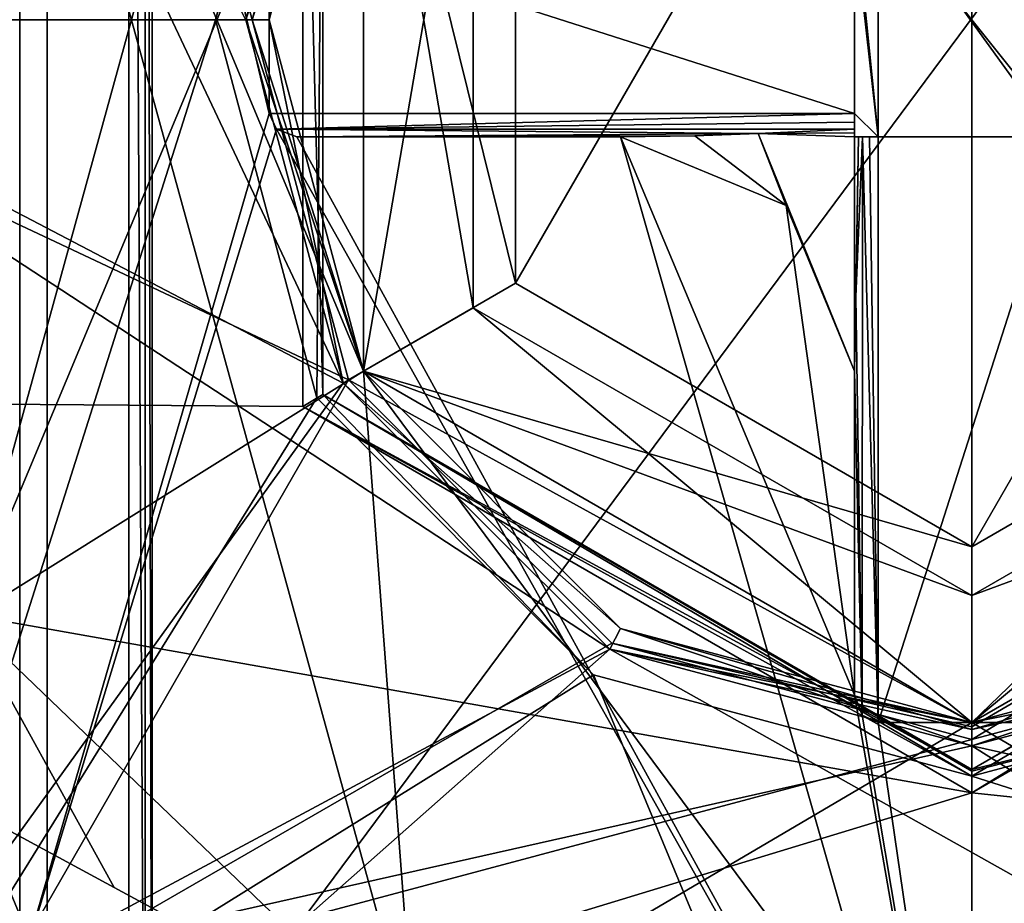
# Model space of a CAD drawing. Extents: x -250 to 250, y -426 to 356.
# Tile 31 of 256: x -4.07 to 0.14, y -263.52 to -259.75. Entities that reach past the tile are written whole.
import ezdxf

# ---------------------------------------------------------------- set-up
doc = ezdxf.new("R2010")
doc.units = 0
doc.header["$LTSCALE"] = 41.718519
for name, color, linetype in [('1630', 7, 'CONTINUOUS'), ('1645', 7, 'CONTINUOUS'), ('2505', 7, 'CONTINUOUS'), ('2509', 7, 'CONTINUOUS'), ('3844', 7, 'CONTINUOUS'), ('3848', 7, 'CONTINUOUS'), ('3868', 7, 'CONTINUOUS'), ('3869', 7, 'CONTINUOUS'), ('3909', 7, 'CONTINUOUS'), ('3910', 7, 'CONTINUOUS'), ('4028', 7, 'CONTINUOUS'), ('4029', 7, 'CONTINUOUS'), ('4030', 7, 'CONTINUOUS'), ('4255', 7, 'CONTINUOUS'), ('4259', 7, 'CONTINUOUS'), ('4260', 7, 'CONTINUOUS'), ('4261', 7, 'CONTINUOUS'), ('4262', 7, 'CONTINUOUS'), ('4289', 7, 'CONTINUOUS'), ('4290', 7, 'CONTINUOUS'), ('4291', 7, 'CONTINUOUS'), ('4292', 7, 'CONTINUOUS'), ('4359', 7, 'CONTINUOUS'), ('4360', 7, 'CONTINUOUS'), ('4362', 7, 'CONTINUOUS'), ('4367', 7, 'CONTINUOUS'), ('4368', 7, 'CONTINUOUS'), ('4371', 7, 'CONTINUOUS'), ('4372', 7, 'CONTINUOUS'), ('4373', 7, 'CONTINUOUS'), ('4374', 7, 'CONTINUOUS'), ('4375', 7, 'CONTINUOUS'), ('4376', 7, 'CONTINUOUS'), ('4452', 7, 'CONTINUOUS'), ('4455', 7, 'CONTINUOUS'), ('687', 7, 'CONTINUOUS'), ('688', 7, 'CONTINUOUS'), ('689', 7, 'CONTINUOUS'), ('691', 7, 'CONTINUOUS'), ('692', 7, 'CONTINUOUS'), ('693', 7, 'CONTINUOUS'), ('696', 7, 'CONTINUOUS'), ('701', 7, 'CONTINUOUS'), ('702', 7, 'CONTINUOUS'), ('704', 7, 'CONTINUOUS'), ('706', 7, 'CONTINUOUS'), ('710', 7, 'CONTINUOUS'), ('717', 7, 'CONTINUOUS'), ('718', 7, 'CONTINUOUS'), ('721', 7, 'CONTINUOUS'), ('722', 7, 'CONTINUOUS'), ('724', 7, 'CONTINUOUS'), ('725', 7, 'CONTINUOUS'), ('731', 7, 'CONTINUOUS'), ('732', 7, 'CONTINUOUS'), ('735', 7, 'CONTINUOUS'), ('737', 7, 'CONTINUOUS')]:
    doc.layers.add(name, color=color, linetype=linetype)

msp = doc.modelspace()

# ---------------------------------------------------------------- linework, layer by layer
at = {"layer": '1630', "color": 7, "linetype": 'CONTINUOUS'}
for points in [[(-10.7493, -259.6441, -64.65), (-10.2575, -264.8805, -64.65), (-3.6, -252.5, -64.65), (-10.7493, -259.6441, -64.65)], [(-3.6, -252.5, -64.65), (-10.2575, -264.8805, -64.65), (-3.6, -265.5, -64.65), (-3.6, -252.5, -64.65)]]:
    msp.add_3dface(points, dxfattribs=at)
at = {"layer": '1645', "color": 7, "linetype": 'CONTINUOUS'}
for points in [[(-3.5, -252.5, -68.45), (-3.5, -265.5, -64.75), (-3.5, -265.5, -68.45), (-3.5, -252.5, -68.45)], [(-3.5, -252.5, -68.45), (-3.5, -252.5, -64.75), (-3.5, -265.5, -64.75), (-3.5, -252.5, -68.45)]]:
    msp.add_3dface(points, dxfattribs=at)
at = {"layer": '2505', "color": 7, "linetype": 'CONTINUOUS'}
for points in [[(-3.6, -252.5, -64.65), (-3.5293, -265.5, -64.6793), (-3.5293, -252.5, -64.6793), (-3.6, -252.5, -64.65)], [(-3.6, -252.5, -64.65), (-3.6, -265.5, -64.65), (-3.5293, -265.5, -64.6793), (-3.6, -252.5, -64.65)], [(-3.5293, -265.5, -64.6793), (-3.5, -265.5, -64.75), (-3.5293, -252.5, -64.6793), (-3.5293, -265.5, -64.6793)], [(-3.5, -265.5, -64.75), (-3.5, -252.5, -64.75), (-3.5293, -252.5, -64.6793), (-3.5, -265.5, -64.75)]]:
    msp.add_3dface(points, dxfattribs=at)
at = {"layer": '2509', "color": 7, "linetype": 'CONTINUOUS'}
for points in [[(-3.5, -252.5, -68.45), (-3.5, -265.5, -68.45), (-7.6264, -254.7644, -68.45), (-3.5, -252.5, -68.45)], [(-7.6264, -254.7644, -68.45), (-3.5, -265.5, -68.45), (-7.9589, -259.4981, -68.45), (-7.6264, -254.7644, -68.45)], [(-7.9589, -259.4981, -68.45), (-3.5, -265.5, -68.45), (-7.5324, -263.7783, -68.45), (-7.9589, -259.4981, -68.45)]]:
    msp.add_3dface(points, dxfattribs=at)
at = {"layer": '3844', "color": 7, "linetype": 'CONTINUOUS'}
for points in [[(-6.9326, -252.3049, 0.35), (-6.9326, -267.1951, 0.35), (-2.6837, -261.3013, 0.35), (-6.9326, -252.3049, 0.35)], [(-3.1, -259.7499, 0.35), (-6.9326, -252.3049, 0.35), (-2.6837, -261.3013, 0.35), (-3.1, -259.7499, 0.35)], [(-2.6837, -261.3013, 0.35), (-6.9326, -267.1951, 0.35), (-1.5461, -262.4368, 0.35), (-2.6837, -261.3013, 0.35)], [(-6.9326, -267.1951, 0.35), (6.9326, -267.1951, 0.35), (-1.5461, -262.4368, 0.35), (-6.9326, -267.1951, 0.35)], [(-1.5461, -262.4368, 0.35), (6.9326, -267.1951, 0.35), (0, -262.85, 0.35), (-1.5461, -262.4368, 0.35)], [(0, -262.85, 0.35), (6.9326, -267.1951, 0.35), (1.5459, -262.4369, 0.35), (0, -262.85, 0.35)]]:
    msp.add_3dface(points, dxfattribs=at)
at = {"layer": '3848', "color": 7, "linetype": 'CONTINUOUS'}
for points in [[(-5.65, -259.75, -11.15), (-3.9923, -255.752, -11.15), (-2.6837, -258.1987, -11.15), (-5.65, -259.75, -11.15)], [(-3.1, -259.7501, -11.15), (-5.65, -259.75, -11.15), (-2.6837, -258.1987, -11.15), (-3.1, -259.7501, -11.15)], [(-1.546, -262.4369, -11.15), (-5.65, -259.75, -11.15), (-2.6836, -261.3015, -11.15), (-1.546, -262.4369, -11.15)], [(-3.9923, -263.748, -11.15), (-5.65, -259.75, -11.15), (-1.546, -262.4369, -11.15), (-3.9923, -263.748, -11.15)], [(-2.6836, -261.3015, -11.15), (-5.65, -259.75, -11.15), (-3.1, -259.7501, -11.15), (-2.6836, -261.3015, -11.15)], [(0, -262.85, -11.15), (-3.9923, -263.748, -11.15), (-1.546, -262.4369, -11.15), (0, -262.85, -11.15)], [(1.5461, -262.4368, -11.15), (3.9923, -263.748, -11.15), (0, -262.85, -11.15), (1.5461, -262.4368, -11.15)], [(3.9923, -263.748, -11.15), (-3.9923, -263.748, -11.15), (0, -262.85, -11.15), (3.9923, -263.748, -11.15)]]:
    msp.add_3dface(points, dxfattribs=at)
at = {"layer": '3868', "color": 7, "linetype": 'CONTINUOUS'}
for points in [[(1.5, -262.3481, 0.25), (0, -262.75, -11.05), (0, -262.75, 0.25), (1.5, -262.3481, 0.25)], [(1.5, -262.3481, -11.05), (0, -262.75, -11.05), (1.5, -262.3481, 0.25), (1.5, -262.3481, -11.05)]]:
    msp.add_3dface(points, dxfattribs=at)
at = {"layer": '3869', "color": 7, "linetype": 'CONTINUOUS'}
for points in [[(-3, -259.75, -11.05), (-2.5981, -258.25, -11.05), (-3, -259.75, 0.25), (-3, -259.75, -11.05)], [(-3, -259.75, 0.25), (-2.5981, -258.25, -11.05), (-2.5981, -258.25, 0.25), (-3, -259.75, 0.25)], [(-2.5981, -261.25, -11.05), (-3, -259.75, -11.05), (-2.5981, -261.25, 0.25), (-2.5981, -261.25, -11.05)], [(-2.5981, -261.25, 0.25), (-3, -259.75, -11.05), (-3, -259.75, 0.25), (-2.5981, -261.25, 0.25)], [(-1.5, -262.3481, -11.05), (-2.5981, -261.25, -11.05), (-1.5, -262.3481, 0.25), (-1.5, -262.3481, -11.05)], [(-1.5, -262.3481, 0.25), (-2.5981, -261.25, -11.05), (-2.5981, -261.25, 0.25), (-1.5, -262.3481, 0.25)], [(0, -262.75, 0.25), (-1.5, -262.3481, -11.05), (-1.5, -262.3481, 0.25), (0, -262.75, 0.25)], [(0, -262.75, 0.25), (0, -262.75, -11.05), (-1.5, -262.3481, -11.05), (0, -262.75, 0.25)]]:
    msp.add_3dface(points, dxfattribs=at)
at = {"layer": '3909', "color": 7, "linetype": 'CONTINUOUS'}
for points in [[(-3.1, -259.7499, 0.35), (-3, -259.75, 0.25), (-2.5981, -258.25, 0.25), (-3.1, -259.7499, 0.35)], [(-3.1, -259.7499, 0.35), (-2.6837, -261.3013, 0.35), (-3, -259.75, 0.25), (-3.1, -259.7499, 0.35)], [(-2.6837, -261.3013, 0.35), (-2.5981, -261.25, 0.25), (-3, -259.75, 0.25), (-2.6837, -261.3013, 0.35)], [(-2.6837, -261.3013, 0.35), (-1.5, -262.3481, 0.25), (-2.5981, -261.25, 0.25), (-2.6837, -261.3013, 0.35)], [(-2.6837, -261.3013, 0.35), (-1.5461, -262.4368, 0.35), (-1.5, -262.3481, 0.25), (-2.6837, -261.3013, 0.35)], [(-1.5461, -262.4368, 0.35), (0, -262.85, 0.35), (-1.5, -262.3481, 0.25), (-1.5461, -262.4368, 0.35)], [(-1.5, -262.3481, 0.25), (0, -262.85, 0.35), (0, -262.7793, 0.3207), (-1.5, -262.3481, 0.25)], [(0, -262.75, 0.25), (-1.5, -262.3481, 0.25), (0, -262.7793, 0.3207), (0, -262.75, 0.25)]]:
    msp.add_3dface(points, dxfattribs=at)
at = {"layer": '3910', "color": 7, "linetype": 'CONTINUOUS'}
for points in [[(1.5459, -262.4369, 0.35), (1.5, -262.3481, 0.25), (0, -262.75, 0.25), (1.5459, -262.4369, 0.35)], [(1.5459, -262.4369, 0.35), (0, -262.75, 0.25), (0, -262.7793, 0.3207), (1.5459, -262.4369, 0.35)], [(0, -262.85, 0.35), (1.5459, -262.4369, 0.35), (0, -262.7793, 0.3207), (0, -262.85, 0.35)]]:
    msp.add_3dface(points, dxfattribs=at)
at = {"layer": '4028', "color": 7, "linetype": 'CONTINUOUS'}
for points in [[(-3.9923, -255.752, -11.15), (-5.65, -259.75, -11.15), (-4.0659, -255.6841, -11.25), (-3.9923, -255.752, -11.15)], [(-5.65, -259.75, -11.15), (-3.9923, -263.748, -11.15), (-4.0659, -263.8159, -11.25), (-5.65, -259.75, -11.15)]]:
    msp.add_3dface(points, dxfattribs=at)
at = {"layer": '4029', "color": 7, "linetype": 'CONTINUOUS'}
for points in [[(0, -262.75, -11.05), (1.5, -262.3481, -11.05), (0, -262.7793, -11.1207), (0, -262.75, -11.05)], [(1.5, -262.3481, -11.05), (0, -262.85, -11.15), (0, -262.7793, -11.1207), (1.5, -262.3481, -11.05)], [(1.5461, -262.4368, -11.15), (0, -262.85, -11.15), (1.5, -262.3481, -11.05), (1.5461, -262.4368, -11.15)]]:
    msp.add_3dface(points, dxfattribs=at)
at = {"layer": '4030', "color": 7, "linetype": 'CONTINUOUS'}
for points in [[(-3.1, -259.7501, -11.15), (-2.6837, -258.1987, -11.15), (-3, -259.75, -11.05), (-3.1, -259.7501, -11.15)], [(-2.6837, -258.1987, -11.15), (-2.5981, -258.25, -11.05), (-3, -259.75, -11.05), (-2.6837, -258.1987, -11.15)], [(-3.1, -259.7501, -11.15), (-3, -259.75, -11.05), (-2.5981, -261.25, -11.05), (-3.1, -259.7501, -11.15)], [(-2.6836, -261.3015, -11.15), (-3.1, -259.7501, -11.15), (-2.5981, -261.25, -11.05), (-2.6836, -261.3015, -11.15)], [(-2.6836, -261.3015, -11.15), (-2.5981, -261.25, -11.05), (-1.5, -262.3481, -11.05), (-2.6836, -261.3015, -11.15)], [(-1.546, -262.4369, -11.15), (-2.6836, -261.3015, -11.15), (-1.5, -262.3481, -11.05), (-1.546, -262.4369, -11.15)], [(0, -262.75, -11.05), (-1.546, -262.4369, -11.15), (-1.5, -262.3481, -11.05), (0, -262.75, -11.05)], [(0, -262.85, -11.15), (-1.546, -262.4369, -11.15), (0, -262.7793, -11.1207), (0, -262.85, -11.15)], [(-1.546, -262.4369, -11.15), (0, -262.75, -11.05), (0, -262.7793, -11.1207), (-1.546, -262.4369, -11.15)]]:
    msp.add_3dface(points, dxfattribs=at)
at = {"layer": '4255', "color": 7, "linetype": 'CONTINUOUS'}
for points in [[(-9.5903, -261.3494, 7.85), (-9.1024, -254.8216, 7.85), (-2.8569, -258.0984, 7.85), (-9.5903, -261.3494, 7.85)], [(-2.8569, -261.4016, 7.85), (-9.5903, -261.3494, 7.85), (-2.8569, -258.0984, 7.85), (-2.8569, -261.4016, 7.85)], [(0, -263.05, 7.85), (-9.5903, -261.3494, 7.85), (-2.8569, -261.4016, 7.85), (0, -263.05, 7.85)], [(-8.8306, -265.7363, 7.85), (-9.5903, -261.3494, 7.85), (0, -263.05, 7.85), (-8.8306, -265.7363, 7.85)], [(2.8569, -261.4016, 7.85), (9.24, -264.0201, 7.85), (0, -263.05, 7.85), (2.8569, -261.4016, 7.85)], [(9.24, -264.0201, 7.85), (-8.8306, -265.7363, 7.85), (0, -263.05, 7.85), (9.24, -264.0201, 7.85)]]:
    msp.add_3dface(points, dxfattribs=at)
at = {"layer": '4259', "color": 7, "linetype": 'CONTINUOUS'}
for points in [[(0, -262.95, 7.95), (2.7713, -261.35, 9.7886), (2.7713, -261.35, 7.95), (0, -262.95, 7.95)], [(0, -262.95, 9.7886), (2.7713, -261.35, 9.7886), (0, -262.95, 7.95), (0, -262.95, 9.7886)]]:
    msp.add_3dface(points, dxfattribs=at)
at = {"layer": '4260', "color": 7, "linetype": 'CONTINUOUS'}
for points in [[(0, -262.9793, 9.8593), (4.731, -264.481, 13.3207), (1.6146, -262.5467, 9.8593), (0, -262.9793, 9.8593)], [(0, -266.4407, 13.3207), (4.731, -264.481, 13.3207), (0, -262.9793, 9.8593), (0, -266.4407, 13.3207)]]:
    msp.add_3dface(points, dxfattribs=at)
at = {"layer": '4261', "color": 7, "linetype": 'CONTINUOUS'}
for points in [[(-2.7713, -258.15, 7.95), (-2.7713, -261.35, 9.7886), (-2.7713, -261.35, 7.95), (-2.7713, -258.15, 7.95)], [(-2.7713, -258.15, 9.7886), (-2.7713, -261.35, 9.7886), (-2.7713, -258.15, 7.95), (-2.7713, -258.15, 9.7886)], [(-2.7713, -261.35, 9.7886), (0, -262.95, 9.7886), (-2.7713, -261.35, 7.95), (-2.7713, -261.35, 9.7886)], [(0, -262.95, 9.7886), (0, -262.95, 7.95), (-2.7713, -261.35, 7.95), (0, -262.95, 9.7886)]]:
    msp.add_3dface(points, dxfattribs=at)
at = {"layer": '4262', "color": 7, "linetype": 'CONTINUOUS'}
for points in [[(-4.731, -255.019, 13.3207), (-6.6907, -259.75, 13.3207), (-2.7966, -258.1353, 9.8593), (-4.731, -255.019, 13.3207)], [(-2.7966, -258.1353, 9.8593), (-6.6907, -259.75, 13.3207), (-3.2293, -259.75, 9.8593), (-2.7966, -258.1353, 9.8593)], [(-6.6907, -259.75, 13.3207), (-4.731, -264.481, 13.3207), (-3.2293, -259.75, 9.8593), (-6.6907, -259.75, 13.3207)], [(-3.2293, -259.75, 9.8593), (-4.731, -264.481, 13.3207), (-2.7966, -261.3647, 9.8593), (-3.2293, -259.75, 9.8593)], [(-2.7966, -261.3647, 9.8593), (-4.731, -264.481, 13.3207), (-1.6146, -262.5467, 9.8593), (-2.7966, -261.3647, 9.8593)], [(-4.731, -264.481, 13.3207), (0, -266.4407, 13.3207), (-1.6146, -262.5467, 9.8593), (-4.731, -264.481, 13.3207)], [(0, -266.4407, 13.3207), (0, -262.9793, 9.8593), (-1.6146, -262.5467, 9.8593), (0, -266.4407, 13.3207)]]:
    msp.add_3dface(points, dxfattribs=at)
at = {"layer": '4289', "color": 7, "linetype": 'CONTINUOUS'}
for points in [[(2.7713, -261.35, 9.7886), (0, -262.95, 9.7886), (2.7966, -261.3647, 9.8593), (2.7713, -261.35, 9.7886)], [(0, -262.95, 9.7886), (1.6146, -262.5467, 9.8593), (2.7966, -261.3647, 9.8593), (0, -262.95, 9.7886)], [(1.6146, -262.5467, 9.8593), (0, -262.95, 9.7886), (0, -262.9576, 9.8268), (1.6146, -262.5467, 9.8593)], [(0, -262.9793, 9.8593), (1.6146, -262.5467, 9.8593), (0, -262.9576, 9.8268), (0, -262.9793, 9.8593)]]:
    msp.add_3dface(points, dxfattribs=at)
at = {"layer": '4290', "color": 7, "linetype": 'CONTINUOUS'}
for points in [[(-2.7713, -258.15, 9.7886), (-2.7966, -258.1353, 9.8593), (-3.2293, -259.75, 9.8593), (-2.7713, -258.15, 9.7886)], [(-2.7713, -258.15, 9.7886), (-3.2293, -259.75, 9.8593), (-2.7966, -261.3647, 9.8593), (-2.7713, -258.15, 9.7886)], [(-2.7713, -261.35, 9.7886), (-2.7713, -258.15, 9.7886), (-2.7966, -261.3647, 9.8593), (-2.7713, -261.35, 9.7886)], [(-2.7713, -261.35, 9.7886), (-2.7966, -261.3647, 9.8593), (-1.6146, -262.5467, 9.8593), (-2.7713, -261.35, 9.7886)], [(0, -262.9793, 9.8593), (-2.7713, -261.35, 9.7886), (-1.6146, -262.5467, 9.8593), (0, -262.9793, 9.8593)], [(-2.7713, -261.35, 9.7886), (0, -262.9793, 9.8593), (0, -262.9576, 9.8268), (-2.7713, -261.35, 9.7886)], [(0, -262.95, 9.7886), (-2.7713, -261.35, 9.7886), (0, -262.9576, 9.8268), (0, -262.95, 9.7886)]]:
    msp.add_3dface(points, dxfattribs=at)
at = {"layer": '4291', "color": 7, "linetype": 'CONTINUOUS'}
for points in [[(0, -262.95, 7.95), (2.7713, -261.35, 7.95), (0, -262.9793, 7.8793), (0, -262.95, 7.95)], [(2.8569, -261.4016, 7.85), (0, -263.05, 7.85), (2.7713, -261.35, 7.95), (2.8569, -261.4016, 7.85)], [(2.7713, -261.35, 7.95), (0, -263.05, 7.85), (0, -262.9793, 7.8793), (2.7713, -261.35, 7.95)]]:
    msp.add_3dface(points, dxfattribs=at)
at = {"layer": '4292', "color": 7, "linetype": 'CONTINUOUS'}
for points in [[(-2.8569, -261.4016, 7.85), (-2.8569, -258.0984, 7.85), (-2.7713, -261.35, 7.95), (-2.8569, -261.4016, 7.85)], [(-2.8569, -258.0984, 7.85), (-2.7713, -258.15, 7.95), (-2.7713, -261.35, 7.95), (-2.8569, -258.0984, 7.85)], [(0, -262.95, 7.95), (-2.8569, -261.4016, 7.85), (-2.7713, -261.35, 7.95), (0, -262.95, 7.95)], [(0, -263.05, 7.85), (-2.8569, -261.4016, 7.85), (0, -262.9793, 7.8793), (0, -263.05, 7.85)], [(-2.8569, -261.4016, 7.85), (0, -262.95, 7.95), (0, -262.9793, 7.8793), (-2.8569, -261.4016, 7.85)]]:
    msp.add_3dface(points, dxfattribs=at)
at = {"layer": '4359', "color": 7, "linetype": 'CONTINUOUS'}
for points in [[(-4.2948, -262.3101, -15.15), (-2.3783, -255.3519, -15.15), (-2.5981, -258.2501, -15.15), (-4.2948, -262.3101, -15.15)], [(-2.3783, -255.3519, -15.15), (-4.2948, -262.3101, -15.15), (-4.2948, -257.1899, -15.15), (-2.3783, -255.3519, -15.15)], [(-2.5981, -261.2499, -15.15), (-4.2948, -262.3101, -15.15), (-2.5981, -258.2501, -15.15), (-2.5981, -261.2499, -15.15)], [(-2.3783, -264.1481, -15.15), (-4.2948, -262.3101, -15.15), (-2.5981, -261.2499, -15.15), (-2.3783, -264.1481, -15.15)], [(0, -262.75, -15.15), (-2.3783, -264.1481, -15.15), (-2.5981, -261.2499, -15.15), (0, -262.75, -15.15)], [(2.5981, -261.2499, -15.15), (0, -264.75, -15.15), (0, -262.75, -15.15), (2.5981, -261.2499, -15.15)], [(2.3783, -264.1481, -15.15), (0, -264.75, -15.15), (2.5981, -261.2499, -15.15), (2.3783, -264.1481, -15.15)], [(0, -264.75, -15.15), (-2.3783, -264.1481, -15.15), (0, -262.75, -15.15), (0, -264.75, -15.15)]]:
    msp.add_3dface(points, dxfattribs=at)
at = {"layer": '4360', "color": 7, "linetype": 'CONTINUOUS'}
for points in [[(-2.3783, -264.1481, -11.15), (-4.2948, -257.1899, -11.15), (-4.2948, -262.3101, -11.15), (-2.3783, -264.1481, -11.15)], [(-4.2948, -257.1899, -11.15), (-2.3783, -264.1481, -11.15), (-2.5981, -261.2499, -11.15), (-4.2948, -257.1899, -11.15)], [(-2.5981, -258.2501, -11.15), (-4.2948, -257.1899, -11.15), (-2.5981, -261.2499, -11.15), (-2.5981, -258.2501, -11.15)], [(-2.5981, -261.2499, -11.15), (0, -264.75, -11.15), (0, -262.75, -11.15), (-2.5981, -261.2499, -11.15)], [(-2.3783, -264.1481, -11.15), (0, -264.75, -11.15), (-2.5981, -261.2499, -11.15), (-2.3783, -264.1481, -11.15)], [(0, -262.75, -11.15), (2.3783, -264.1481, -11.15), (2.5981, -261.2499, -11.15), (0, -262.75, -11.15)], [(0, -264.75, -11.15), (2.3783, -264.1481, -11.15), (0, -262.75, -11.15), (0, -264.75, -11.15)]]:
    msp.add_3dface(points, dxfattribs=at)
at = {"layer": '4362', "color": 7, "linetype": 'CONTINUOUS'}
for points in [[(-3.6622, -263.4538, -11.2705), (-5, -262.7304, -11.624), (-3.6622, -263.4538, -15.0295), (-3.6622, -263.4538, -11.2705)], [(-5, -262.7304, -11.624), (-5, -262.7304, -14.676), (-3.6622, -263.4538, -15.0295), (-5, -262.7304, -11.624)], [(-2.3783, -264.1481, -15.15), (-2.3783, -264.1481, -11.15), (-3.6622, -263.4538, -11.2705), (-2.3783, -264.1481, -15.15)], [(-2.3783, -264.1481, -15.15), (-3.6622, -263.4538, -11.2705), (-3.6622, -263.4538, -15.0295), (-2.3783, -264.1481, -15.15)]]:
    msp.add_3dface(points, dxfattribs=at)
at = {"layer": '4367', "color": 7, "linetype": 'CONTINUOUS'}
for points in [[(-4.2948, -262.3101, -11.15), (-5, -262.7304, -11.624), (-3.6622, -263.4538, -11.2705), (-4.2948, -262.3101, -11.15)], [(-2.3783, -264.1481, -11.15), (-4.2948, -262.3101, -11.15), (-3.6622, -263.4538, -11.2705), (-2.3783, -264.1481, -11.15)]]:
    msp.add_3dface(points, dxfattribs=at)
at = {"layer": '4368', "color": 7, "linetype": 'CONTINUOUS'}
for points in [[(-5, -262.7304, -14.676), (-4.2948, -262.3101, -15.15), (-3.6622, -263.4538, -15.0295), (-5, -262.7304, -14.676)], [(-4.2948, -262.3101, -15.15), (-2.3783, -264.1481, -15.15), (-3.6622, -263.4538, -15.0295), (-4.2948, -262.3101, -15.15)]]:
    msp.add_3dface(points, dxfattribs=at)
at = {"layer": '4371', "color": 7, "linetype": 'CONTINUOUS'}
for points in [[(-2.5981, -261.2499, -15.15), (-2.5981, -258.2501, -15.15), (-2.1291, -260.9792, -14.6085), (-2.5981, -261.2499, -15.15)], [(-2.1291, -260.9792, -14.6085), (-2.5981, -258.2501, -15.15), (-2.1291, -258.5208, -14.6085), (-2.1291, -260.9792, -14.6085)], [(0, -262.2085, -14.6085), (-2.5981, -261.2499, -15.15), (-2.1291, -260.9792, -14.6085), (0, -262.2085, -14.6085)], [(0, -262.75, -15.15), (-2.5981, -261.2499, -15.15), (0, -262.2085, -14.6085), (0, -262.75, -15.15)]]:
    msp.add_3dface(points, dxfattribs=at)
at = {"layer": '4372', "color": 7, "linetype": 'CONTINUOUS'}
for points in [[(-2.1291, -260.9792, -14.6085), (-2.1291, -258.5208, -14.6085), (-2.1291, -260.9792, -11.6915), (-2.1291, -260.9792, -14.6085)], [(-2.1291, -260.9792, -11.6915), (-2.1291, -258.5208, -14.6085), (-2.1291, -258.5208, -11.6915), (-2.1291, -260.9792, -11.6915)], [(0, -262.2085, -14.6085), (-2.1291, -260.9792, -14.6085), (0, -262.2085, -11.6915), (0, -262.2085, -14.6085)], [(0, -262.2085, -11.6915), (-2.1291, -260.9792, -14.6085), (-2.1291, -260.9792, -11.6915), (0, -262.2085, -11.6915)]]:
    msp.add_3dface(points, dxfattribs=at)
at = {"layer": '4373', "color": 7, "linetype": 'CONTINUOUS'}
for points in [[(-2.5981, -258.2501, -11.15), (-2.5981, -261.2499, -11.15), (-2.1291, -258.5208, -11.6915), (-2.5981, -258.2501, -11.15)], [(-2.5981, -261.2499, -11.15), (-2.1291, -260.9792, -11.6915), (-2.1291, -258.5208, -11.6915), (-2.5981, -261.2499, -11.15)], [(-2.5981, -261.2499, -11.15), (0, -262.75, -11.15), (-2.1291, -260.9792, -11.6915), (-2.5981, -261.2499, -11.15)], [(0, -262.75, -11.15), (0, -262.2085, -11.6915), (-2.1291, -260.9792, -11.6915), (0, -262.75, -11.15)]]:
    msp.add_3dface(points, dxfattribs=at)
at = {"layer": '4374', "color": 7, "linetype": 'CONTINUOUS'}
for points in [[(2.5981, -261.2499, -15.15), (0, -262.75, -15.15), (2.1291, -260.9792, -14.6085), (2.5981, -261.2499, -15.15)], [(0, -262.75, -15.15), (0, -262.2085, -14.6085), (2.1291, -260.9792, -14.6085), (0, -262.75, -15.15)]]:
    msp.add_3dface(points, dxfattribs=at)
at = {"layer": '4375', "color": 7, "linetype": 'CONTINUOUS'}
for points in [[(0, -262.2085, -14.6085), (0, -262.2085, -11.6915), (2.1291, -260.9792, -11.6915), (0, -262.2085, -14.6085)], [(2.1291, -260.9792, -14.6085), (0, -262.2085, -14.6085), (2.1291, -260.9792, -11.6915), (2.1291, -260.9792, -14.6085)]]:
    msp.add_3dface(points, dxfattribs=at)
at = {"layer": '4376', "color": 7, "linetype": 'CONTINUOUS'}
for points in [[(0, -262.2085, -11.6915), (2.5981, -261.2499, -11.15), (2.1291, -260.9792, -11.6915), (0, -262.2085, -11.6915)], [(0, -262.75, -11.15), (2.5981, -261.2499, -11.15), (0, -262.2085, -11.6915), (0, -262.75, -11.15)]]:
    msp.add_3dface(points, dxfattribs=at)
at = {"layer": '4452', "color": 7, "linetype": 'CONTINUOUS'}
for points in [[(-4.3036, -265.538, 17.1425), (4.2955, -253.9604, 17.1437), (-4.3036, -253.9555, 17.1417), (-4.3036, -265.538, 17.1425)], [(4.2955, -265.5476, 17.1428), (4.2955, -253.9604, 17.1437), (-4.3036, -265.538, 17.1425), (4.2955, -265.5476, 17.1428)]]:
    msp.add_3dface(points, dxfattribs=at)
at = {"layer": '4455', "color": 7, "linetype": 'CONTINUOUS'}
for points in [[(-3.9479, -254.2988, 16.2209), (-3.9479, -265.2095, 16.2199), (-11.3841, -259.012, 13.9724), (-3.9479, -254.2988, 16.2209)], [(3.9408, -254.2714, 16.219), (3.9408, -265.2057, 16.2215), (-3.9479, -254.2988, 16.2209), (3.9408, -254.2714, 16.219)], [(-3.9479, -254.2988, 16.2209), (3.9408, -265.2057, 16.2215), (-3.9479, -265.2095, 16.2199), (-3.9479, -254.2988, 16.2209)], [(-11.3841, -259.012, 13.9724), (-3.9479, -265.2095, 16.2199), (-10.9994, -264.2365, 13.9663), (-11.3841, -259.012, 13.9724)]]:
    msp.add_3dface(points, dxfattribs=at)
at = {"layer": '687', "color": 7, "linetype": 'CONTINUOUS'}
for points in [[(0, -262.8232, 9.7032), (1.5366, -262.4115, 9.7032), (0, -265.6768, 12.5568), (0, -262.8232, 9.7032)], [(0, -265.6768, 12.5568), (1.5366, -262.4115, 9.7032), (4.1909, -263.9409, 12.5568), (0, -265.6768, 12.5568)]]:
    msp.add_3dface(points, dxfattribs=at)
at = {"layer": '688', "color": 7, "linetype": 'CONTINUOUS'}
for points in [[(2.5981, -261.25, -21.12), (0, -262.75, 9.5264), (0, -262.75, -21.12), (2.5981, -261.25, -21.12)], [(2.5981, -261.25, 9.5264), (0, -262.75, 9.5264), (2.5981, -261.25, -21.12), (2.5981, -261.25, 9.5264)]]:
    msp.add_3dface(points, dxfattribs=at)
at = {"layer": '689', "color": 7, "linetype": 'CONTINUOUS'}
for points in [[(-1.9485, -258.625, -21.87), (0, -257.5, -21.87), (-1.9485, -260.875, -21.87), (-1.9485, -258.625, -21.87)], [(-1.9485, -260.875, -21.87), (0, -257.5, -21.87), (0, -262, -21.87), (-1.9485, -260.875, -21.87)], [(0, -262, -21.87), (0, -257.5, -21.87), (1.9485, -258.625, -21.87), (0, -262, -21.87)], [(1.9485, -260.875, -21.87), (0, -262, -21.87), (1.9485, -258.625, -21.87), (1.9485, -260.875, -21.87)]]:
    msp.add_3dface(points, dxfattribs=at)
at = {"layer": '691', "color": 7, "linetype": 'CONTINUOUS'}
for points in [[(-4.1909, -255.5591, 12.5568), (-3.0732, -259.75, 9.7032), (-5.9268, -259.75, 12.5568), (-4.1909, -255.5591, 12.5568)], [(-2.6615, -258.2134, 9.7032), (-3.0732, -259.75, 9.7032), (-4.1909, -255.5591, 12.5568), (-2.6615, -258.2134, 9.7032)], [(-3.0732, -259.75, 9.7032), (-2.6615, -261.2866, 9.7032), (-5.9268, -259.75, 12.5568), (-3.0732, -259.75, 9.7032)], [(-5.9268, -259.75, 12.5568), (-2.6615, -261.2866, 9.7032), (-4.1909, -263.9409, 12.5568), (-5.9268, -259.75, 12.5568)], [(-2.6615, -261.2866, 9.7032), (-1.5366, -262.4115, 9.7032), (-4.1909, -263.9409, 12.5568), (-2.6615, -261.2866, 9.7032)], [(-1.5366, -262.4115, 9.7032), (0, -262.8232, 9.7032), (-4.1909, -263.9409, 12.5568), (-1.5366, -262.4115, 9.7032)], [(0, -262.8232, 9.7032), (0, -265.6768, 12.5568), (-4.1909, -263.9409, 12.5568), (0, -262.8232, 9.7032)]]:
    msp.add_3dface(points, dxfattribs=at)
at = {"layer": '692', "color": 7, "linetype": 'CONTINUOUS'}
for points in [[(-2.5981, -261.25, -21.12), (-2.5981, -258.25, 9.5264), (-2.5981, -258.25, -21.12), (-2.5981, -261.25, -21.12)], [(-2.5981, -261.25, 9.5264), (-2.5981, -258.25, 9.5264), (-2.5981, -261.25, -21.12), (-2.5981, -261.25, 9.5264)], [(0, -262.75, -21.12), (-2.5981, -261.25, 9.5264), (-2.5981, -261.25, -21.12), (0, -262.75, -21.12)], [(0, -262.75, -21.12), (0, -262.75, 9.5264), (-2.5981, -261.25, 9.5264), (0, -262.75, -21.12)]]:
    msp.add_3dface(points, dxfattribs=at)
at = {"layer": '693', "color": 7, "linetype": 'CONTINUOUS'}
msp.add_3dface([(-0.5, -261.25, 13.13), (-0.5, -262.6321, 13.13), (-0.5, -261.25, 10.9187), (-0.5, -261.25, 13.13)], dxfattribs=at)
at = {"layer": '696', "color": 7, "linetype": 'CONTINUOUS'}
for points in [[(-0.4, -260.25, 9.13), (-0.4, -259.25, 9.13), (-0.5, -259.25, 9.13), (-0.4, -260.25, 9.13)], [(-0.5, -259.35, 9.13), (-0.4, -260.25, 9.13), (-0.5, -259.25, 9.13), (-0.5, -259.35, 9.13)], [(0.4, -259.25, 9.13), (-0.4, -259.25, 9.13), (0.4, -260.25, 9.13), (0.4, -259.25, 9.13)], [(0.4, -260.25, 9.13), (-0.4, -259.25, 9.13), (-0.4, -260.25, 9.13), (0.4, -260.25, 9.13)], [(-0.5, -260.15, 9.13), (-0.4, -260.25, 9.13), (-0.5, -259.35, 9.13), (-0.5, -260.15, 9.13)], [(-0.5, -260.25, 9.13), (-0.4, -260.25, 9.13), (-0.5, -260.15, 9.13), (-0.5, -260.25, 9.13)]]:
    msp.add_3dface(points, dxfattribs=at)
at = {"layer": '701', "color": 7, "linetype": 'CONTINUOUS'}
for points in [[(-0.4, -262.75, 13.13), (0.4, -262.75, 13.13), (0.4, -260.25, 9.13), (-0.4, -262.75, 13.13)], [(-0.4, -262.75, 13.13), (0.4, -260.25, 9.13), (-0.4, -260.25, 9.13), (-0.4, -262.75, 13.13)]]:
    msp.add_3dface(points, dxfattribs=at)
at = {"layer": '702', "color": 7, "linetype": 'CONTINUOUS'}
msp.add_3dface([(-2.8821, -260.25, 13.13), (-1.5, -260.25, 13.13), (-1.5, -260.25, 10.9187), (-2.8821, -260.25, 13.13)], dxfattribs=at)
at = {"layer": '704', "color": 7, "linetype": 'CONTINUOUS'}
for points in [[(-3, -259.35, 13.13), (-3, -260.15, 13.13), (-0.5, -260.15, 9.13), (-3, -259.35, 13.13)], [(-3, -259.35, 13.13), (-0.5, -260.15, 9.13), (-0.5, -259.35, 9.13), (-3, -259.35, 13.13)]]:
    msp.add_3dface(points, dxfattribs=at)
at = {"layer": '706', "color": 7, "linetype": 'CONTINUOUS'}
for points in [[(-0.4677, -262.7189, 13.13), (-0.4666, -260.25, 9.1779), (-0.4951, -260.9329, 10.3529), (-0.4677, -262.7189, 13.13)], [(-0.4677, -262.7189, 13.13), (-0.4, -262.75, 13.13), (-0.4666, -260.25, 9.1779), (-0.4677, -262.7189, 13.13)], [(-0.4666, -260.25, 9.1779), (-0.4, -262.75, 13.13), (-0.4368, -260.25, 9.1433), (-0.4666, -260.25, 9.1779)], [(-0.4, -262.75, 13.13), (-0.4, -260.25, 9.13), (-0.4368, -260.25, 9.1433), (-0.4, -262.75, 13.13)], [(-0.5, -261.25, 10.9187), (-0.4677, -262.7189, 13.13), (-0.4951, -260.9329, 10.3529), (-0.5, -261.25, 10.9187)], [(-0.5, -262.6321, 13.13), (-0.4677, -262.7189, 13.13), (-0.5, -261.25, 10.9187), (-0.5, -262.6321, 13.13)]]:
    msp.add_3dface(points, dxfattribs=at)
at = {"layer": '710', "color": 7, "linetype": 'CONTINUOUS'}
for points in [[(-3, -260.15, 13.13), (-2.9689, -260.2177, 13.13), (-0.5, -260.15, 9.13), (-3, -260.15, 13.13)], [(-0.5, -260.15, 9.13), (-2.9689, -260.2177, 13.13), (-0.5, -260.1868, 9.1433), (-0.5, -260.15, 9.13)], [(-2.9689, -260.2177, 13.13), (-0.5, -260.2166, 9.1779), (-0.5, -260.1868, 9.1433), (-2.9689, -260.2177, 13.13)], [(-0.5, -260.2166, 9.1779), (-2.9689, -260.2177, 13.13), (-0.9115, -260.2359, 9.8805), (-0.5, -260.2166, 9.1779)], [(-2.9689, -260.2177, 13.13), (-2.8821, -260.25, 13.13), (-0.9115, -260.2359, 9.8805), (-2.9689, -260.2177, 13.13)], [(-0.9115, -260.2359, 9.8805), (-2.8821, -260.25, 13.13), (-1.1829, -260.2451, 10.3529), (-0.9115, -260.2359, 9.8805)], [(-2.8821, -260.25, 13.13), (-1.5, -260.25, 10.9187), (-1.1829, -260.2451, 10.3529), (-2.8821, -260.25, 13.13)]]:
    msp.add_3dface(points, dxfattribs=at)
at = {"layer": '717', "color": 7, "linetype": 'CONTINUOUS'}
for points in [[(-1.5, -260.25, 13.13), (-0.7929, -260.5429, 13.13), (-1.5, -260.25, 10.9187), (-1.5, -260.25, 13.13)], [(-1.5, -260.25, 10.9187), (-0.7929, -260.5429, 13.13), (-0.7929, -260.5429, 10.9187), (-1.5, -260.25, 10.9187)], [(-0.5, -261.25, 13.13), (-0.5, -261.25, 10.9187), (-0.7929, -260.5429, 10.9187), (-0.5, -261.25, 13.13)], [(-0.7929, -260.5429, 13.13), (-0.5, -261.25, 13.13), (-0.7929, -260.5429, 10.9187), (-0.7929, -260.5429, 13.13)]]:
    msp.add_3dface(points, dxfattribs=at)
at = {"layer": '718', "color": 7, "linetype": 'CONTINUOUS'}
for points in [[(-0.9115, -260.2359, 9.8805), (-1.1829, -260.2451, 10.3529), (-0.7929, -260.5429, 10.9187), (-0.9115, -260.2359, 9.8805)], [(-0.5, -260.2166, 9.1779), (-0.9115, -260.2359, 9.8805), (-0.5, -260.2333, 9.2061), (-0.5, -260.2166, 9.1779)], [(-0.5, -260.25, 9.2342), (-0.5, -260.2333, 9.2061), (-0.9115, -260.2359, 9.8805), (-0.5, -260.25, 9.2342)], [(-0.9115, -260.2359, 9.8805), (-0.5, -261.25, 10.9187), (-0.5, -260.25, 9.2342), (-0.9115, -260.2359, 9.8805)], [(-0.5, -261.25, 10.9187), (-0.9115, -260.2359, 9.8805), (-0.7929, -260.5429, 10.9187), (-0.5, -261.25, 10.9187)], [(-1.1829, -260.2451, 10.3529), (-1.5, -260.25, 10.9187), (-0.7929, -260.5429, 10.9187), (-1.1829, -260.2451, 10.3529)], [(-0.5, -260.25, 9.2342), (-0.5, -261.25, 10.9187), (-0.4833, -260.25, 9.2061), (-0.5, -260.25, 9.2342)], [(-0.5, -261.25, 10.9187), (-0.4951, -260.9329, 10.3529), (-0.4833, -260.25, 9.2061), (-0.5, -261.25, 10.9187)], [(-0.4951, -260.9329, 10.3529), (-0.4666, -260.25, 9.1779), (-0.4833, -260.25, 9.2061), (-0.4951, -260.9329, 10.3529)]]:
    msp.add_3dface(points, dxfattribs=at)
at = {"layer": '721', "color": 7, "linetype": 'CONTINUOUS'}
for points in [[(-1.9485, -258.625, -21.87), (-1.9485, -260.875, -21.87), (-2.5981, -258.25, -21.12), (-1.9485, -258.625, -21.87)], [(-1.9485, -260.875, -21.87), (-2.5981, -261.25, -21.12), (-2.5981, -258.25, -21.12), (-1.9485, -260.875, -21.87)], [(-1.9485, -260.875, -21.87), (0, -262, -21.87), (-2.5981, -261.25, -21.12), (-1.9485, -260.875, -21.87)], [(0, -262, -21.87), (0, -262.75, -21.12), (-2.5981, -261.25, -21.12), (0, -262, -21.87)]]:
    msp.add_3dface(points, dxfattribs=at)
at = {"layer": '722', "color": 7, "linetype": 'CONTINUOUS'}
for points in [[(0, -262.75, -21.12), (0, -262, -21.87), (1.9485, -260.875, -21.87), (0, -262.75, -21.12)], [(2.5981, -261.25, -21.12), (0, -262.75, -21.12), (1.9485, -260.875, -21.87), (2.5981, -261.25, -21.12)]]:
    msp.add_3dface(points, dxfattribs=at)
at = {"layer": '724', "color": 7, "linetype": 'CONTINUOUS'}
for points in [[(2.5981, -261.25, 9.5264), (0, -262.8232, 9.7032), (0, -262.769, 9.6221), (2.5981, -261.25, 9.5264)], [(1.5366, -262.4115, 9.7032), (0, -262.8232, 9.7032), (2.5981, -261.25, 9.5264), (1.5366, -262.4115, 9.7032)], [(0, -262.75, 9.5264), (2.5981, -261.25, 9.5264), (0, -262.769, 9.6221), (0, -262.75, 9.5264)]]:
    msp.add_3dface(points, dxfattribs=at)
at = {"layer": '725', "color": 7, "linetype": 'CONTINUOUS'}
for points in [[(-5.7499, -259.75, 13.13), (-4.0655, -263.8162, 13.13), (-4.0655, -255.6838, 13.13), (-5.7499, -259.75, 13.13)], [(-4.0655, -263.8162, 13.13), (-3, -260.15, 13.13), (-4.0655, -255.6838, 13.13), (-4.0655, -263.8162, 13.13)], [(-3, -260.15, 13.13), (-3, -259.35, 13.13), (-4.0655, -255.6838, 13.13), (-3, -260.15, 13.13)], [(-2.9689, -260.2177, 13.13), (-3, -260.15, 13.13), (-4.0655, -263.8162, 13.13), (-2.9689, -260.2177, 13.13)], [(0, -265.5, 13.13), (-2.9689, -260.2177, 13.13), (-4.0655, -263.8162, 13.13), (0, -265.5, 13.13)], [(-2.8821, -260.25, 13.13), (-2.9689, -260.2177, 13.13), (0, -265.5, 13.13), (-2.8821, -260.25, 13.13)], [(-1.5, -260.25, 13.13), (-2.8821, -260.25, 13.13), (0, -265.5, 13.13), (-1.5, -260.25, 13.13)], [(-0.5, -262.6321, 13.13), (-1.5, -260.25, 13.13), (0, -265.5, 13.13), (-0.5, -262.6321, 13.13)], [(-0.7929, -260.5429, 13.13), (-1.5, -260.25, 13.13), (-0.5, -262.6321, 13.13), (-0.7929, -260.5429, 13.13)], [(-0.5, -261.25, 13.13), (-0.7929, -260.5429, 13.13), (-0.5, -262.6321, 13.13), (-0.5, -261.25, 13.13)], [(-0.4677, -262.7189, 13.13), (-0.5, -262.6321, 13.13), (0, -265.5, 13.13), (-0.4677, -262.7189, 13.13)], [(-0.4, -262.75, 13.13), (-0.4677, -262.7189, 13.13), (0, -265.5, 13.13), (-0.4, -262.75, 13.13)], [(0.4, -262.75, 13.13), (-0.4, -262.75, 13.13), (0, -265.5, 13.13), (0.4, -262.75, 13.13)], [(4.0655, -263.8162, 13.13), (0.4, -262.75, 13.13), (0, -265.5, 13.13), (4.0655, -263.8162, 13.13)]]:
    msp.add_3dface(points, dxfattribs=at)
at = {"layer": '731', "color": 7, "linetype": 'CONTINUOUS'}
for points in [[(-0.4666, -260.25, 9.1779), (-0.5, -260.25, 9.13), (-0.4833, -260.25, 9.2061), (-0.4666, -260.25, 9.1779)], [(-0.4, -260.25, 9.13), (-0.5, -260.25, 9.13), (-0.4368, -260.25, 9.1433), (-0.4, -260.25, 9.13)], [(-0.5, -260.25, 9.13), (-0.4666, -260.25, 9.1779), (-0.4368, -260.25, 9.1433), (-0.5, -260.25, 9.13)], [(-0.5, -260.25, 9.2342), (-0.4833, -260.25, 9.2061), (-0.5, -260.25, 9.13), (-0.5, -260.25, 9.2342)]]:
    msp.add_3dface(points, dxfattribs=at)
at = {"layer": '732', "color": 7, "linetype": 'CONTINUOUS'}
for points in [[(-0.5, -260.25, 9.13), (-0.5, -260.15, 9.13), (-0.5, -260.1868, 9.1433), (-0.5, -260.25, 9.13)], [(-0.5, -260.2166, 9.1779), (-0.5, -260.25, 9.13), (-0.5, -260.1868, 9.1433), (-0.5, -260.2166, 9.1779)], [(-0.5, -260.25, 9.13), (-0.5, -260.2166, 9.1779), (-0.5, -260.2333, 9.2061), (-0.5, -260.25, 9.13)], [(-0.5, -260.25, 9.2342), (-0.5, -260.25, 9.13), (-0.5, -260.2333, 9.2061), (-0.5, -260.25, 9.2342)]]:
    msp.add_3dface(points, dxfattribs=at)
at = {"layer": '735', "color": 7, "linetype": 'CONTINUOUS'}
for points in [[(-4.0655, -255.6838, 13.13), (-4.2426, -255.5074, 12.88), (-6, -259.75, 12.88), (-4.0655, -255.6838, 13.13)], [(-5.7499, -259.75, 13.13), (-4.0655, -255.6838, 13.13), (-6, -259.75, 12.88), (-5.7499, -259.75, 13.13)], [(-4.0655, -263.8162, 13.13), (-5.7499, -259.75, 13.13), (-4.2426, -263.9926, 12.88), (-4.0655, -263.8162, 13.13)]]:
    msp.add_3dface(points, dxfattribs=at)
at = {"layer": '737', "color": 7, "linetype": 'CONTINUOUS'}
for points in [[(-3.0732, -259.75, 9.7032), (-2.6615, -258.2134, 9.7032), (-2.5981, -258.25, 9.5264), (-3.0732, -259.75, 9.7032)], [(-3.0732, -259.75, 9.7032), (-2.5981, -258.25, 9.5264), (-2.5981, -261.25, 9.5264), (-3.0732, -259.75, 9.7032)], [(-2.6615, -261.2866, 9.7032), (-3.0732, -259.75, 9.7032), (-2.5981, -261.25, 9.5264), (-2.6615, -261.2866, 9.7032)], [(0, -262.75, 9.5264), (-2.6615, -261.2866, 9.7032), (-2.5981, -261.25, 9.5264), (0, -262.75, 9.5264)], [(0, -262.75, 9.5264), (-1.5366, -262.4115, 9.7032), (-2.6615, -261.2866, 9.7032), (0, -262.75, 9.5264)], [(0, -262.8232, 9.7032), (-1.5366, -262.4115, 9.7032), (0, -262.769, 9.6221), (0, -262.8232, 9.7032)], [(-1.5366, -262.4115, 9.7032), (0, -262.75, 9.5264), (0, -262.769, 9.6221), (-1.5366, -262.4115, 9.7032)]]:
    msp.add_3dface(points, dxfattribs=at)

doc.saveas('drawing.dxf')
